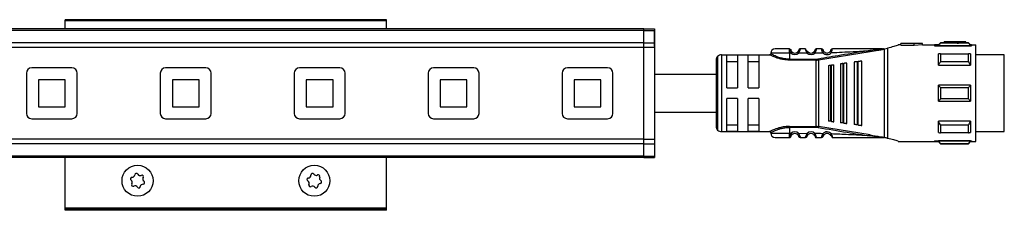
# Model space of a CAD drawing. Header units: millimetres. Extents: x -741 to 2398, y 394 to 730.
# Tile 7 of 10: x 240 to 424, y 695 to 730. Entities that reach past the tile are written whole.
import ezdxf

# ---------------------------------------------------------------- set-up
doc = ezdxf.new("R2010")
doc.units = ezdxf.units.MM

# ---------------------------------------------------------------- blocks, each defined once
blk = doc.blocks.new('Drawing View1')
at = {"color": 7, "linetype": 'Continuous', "lineweight": 25}
for p, q in [((-50, 17.2), (-110, 17.2)), ((-110, 17), (-110, 17.2)), ((-110, 17), (-110, 17.2)), ((-50, 17.2), (-110, 17.2)), ((-50, 17), (-110, 17)), ((-110, 15.5), (-110, 17)), ((-50, 17), (-110, 17)), ((-110, 15.5), (-110, 17)), ((-50, 17), (-50, 17.2)), ((-50, 17), (-50, 17.2)), ((-50, 15.5), (-50, 17)), ((-50, 15.5), (-50, 17)), ((-2, 15.5), (-298, 15.5)), ((-2, 15.21), (-298, 15.21)), ((-2, 15.5), (0, 15.5)), ((-2, 15.21), (-2, 15.5)), ((-2, 15.21), (0, 15.21)), ((-2, 12.9), (-2, 15.21)), ((0, 15.5), (0, 15.21)), ((0.01, 15.26), (0, 15.26)), ((0, 15.21), (0, 12.9)), ((0.01, 12.26), (0.01, 15.26)), ((-2, 12.9), (-298, 12.9)), ((-2, 12.9), (0, 12.9)), ((-2, 12.05), (-2, 12.9)), ((0, 12.9), (0, 12.06)), ((53.4, 12.9), (53, 12.5)), ((54.1, 12.9), (53.4, 12.9)), ((58.1, 13.1), (54.1, 13.1)), ((54.1, 13.1), (54.1, 13.09)), ((56.5, 13.09), (54.1, 13.09)), ((54.1, 12.89), (54.1, 13.09)), ((54.1, 12.89), (56.5, 12.89)), ((56.5, 13.09), (56.5, 13.05)), ((56.5, 12.85), (56.5, 13.05)), ((58.1, 12.9), (58.1, 13.1)), ((58.6, 12.9), (58.1, 12.9)), ((59, 12.5), (58.6, 12.9)), ((58.6, 12.84), (58.6, 12.9)), ((-2, 12.05), (-298, 12.05)), ((-2, 12.06), (0, 12.06)), ((-2, -5.06), (-2, 12.05)), ((0, 12.26), (0.01, 12.26)), ((0, 12.06), (0, -5.06)), ((25.2, 11.72), (25.19, 11.75)), ((26.89, 10.96), (26.69, 11.18)), ((28.19, 11.75), (27.21, 11.75)), ((28.68, 11.18), (28.69, 11.2)), ((28.68, 11.18), (28.69, 11.2)), ((29.93, 11), (29.72, 11.21)), ((30.6, 9.71), (40.26, 11.27)), ((31.2, 11.74), (31.19, 11.75)), ((31.48, 11.54), (31.49, 11.51)), ((31.65, 11.24), (31.63, 11.23)), ((42.49, 11.75), (42.64, 11.75)), ((42.95, -4.75), (42.95, 11.75)), ((43, 11.76), (43.52, 11.9)), ((43.52, 11.9), (43.52, -4.9)), ((45.77, 12.5), (45.5, 12.5)), ((45.5, 12.5), (45.5, 12.43)), ((46, 12.5), (45.77, 12.5)), ((50, 12.8), (46, 12.8)), ((46, 12.8), (46, 12.77)), ((48.5, 12.77), (46, 12.77)), ((46, 12.47), (46, 12.77)), ((46, 12.47), (48.5, 12.47)), ((50, 12.8), (48.5, 12.69)), ((48.5, 12.77), (48.5, 12.69)), ((48.5, 12.38), (48.5, 12.69)), ((50, 12.5), (48.5, 12.38)), ((50, 12.5), (50, 12.8)), ((50, 12.5), (52.29, 12.5)), ((52.29, 12.5), (52.29, 12.35)), ((52.29, 12.35), (59.2, 12.35)), ((53, 12.5), (52.3, 12.5)), ((53, 12.37), (53, 12.5)), ((53, 12.37), (59, 12.37)), ((58.6, 12.84), (53.4, 12.84)), ((59.2, 12.5), (59, 12.5)), ((59, 12.5), (59, 12.37)), ((59.2, 12.5), (59.2, 12.35)), ((59.2, 12.5), (60, 12.5)), ((60, -5.5), (60, 12.5)), ((11.5, 9.65), (11.5, -2.65)), ((11.79, 10.36), (11.79, -3.36)), ((12.5, 10.65), (12.5, -3.65)), ((12.5, 10.65), (21.5, 10.65)), ((15.5, 10.58), (13.5, 10.58)), ((13.5, 4.5), (13.5, 10.58)), ((13.5, 9.42), (15.5, 9.42)), ((15.5, 10.58), (15.5, 4.5)), ((17.5, 4.5), (17.5, 10.58)), ((19.5, 10.58), (17.5, 10.58)), ((17.5, 9.42), (19.5, 9.42)), ((19.5, 10.58), (19.5, 4.5)), ((21.7, 10.95), (21.7, 10.85)), ((25.2, 10.95), (25.2, 9.85)), ((25.52, 10.95), (25.2, 10.95)), ((28.49, 10.97), (26.89, 10.96)), ((30.17, 9.85), (30.17, 9.68)), ((30.17, -2.68), (30.17, 9.68)), ((30.57, 9.88), (30.6, 9.71)), ((30.6, 9.71), (30.6, -2.71)), ((37.3, 9.32), (37.3, -2.31)), ((37.81, 9.38), (37.81, -2.38)), ((38.1, 9.42), (38.01, 9.41)), ((38.01, -2.41), (38.01, 9.41)), ((38.7, -2.5), (38.7, 9.5)), ((53.4, 10.85), (58.6, 10.85)), ((58.6, 9.38), (53.4, 9.38)), ((59, 10.84), (59, 8.71)), ((65.3, 10.63), (60, 10.63)), ((65.3, -3.62), (65.3, 10.63)), ((-108.75, 8.25), (-116.25, 8.25)), ((-83.75, 8.25), (-91.25, 8.25)), ((-58.75, 8.25), (-66.25, 8.25)), ((-33.75, 8.25), (-41.25, 8.25)), ((-8.75, 8.25), (-16.25, 8.25)), ((32.5, 8.68), (32.5, -1.68)), ((32.84, 8.73), (33.04, 8.75)), ((32.84, 8.73), (32.84, -1.73)), ((33.5, -1.81), (33.5, 8.81)), ((34.7, 8.97), (34.7, -1.97)), ((35.13, 9.03), (35.33, 9.05)), ((35.13, 9.03), (35.13, -2.03)), ((35.9, -2.13), (35.9, 9.13)), ((53, 8.71), (59, 8.71)), ((-117.25, 7.25), (-117.25, -0.25)), ((-110, 6), (-115, 6)), ((-115, 6), (-115, 1)), ((-110, 1), (-110, 6)), ((-107.75, -0.25), (-107.75, 7.25)), ((-92.25, 7.25), (-92.25, -0.25)), ((-85, 6), (-90, 6)), ((-90, 6), (-90, 1)), ((-85, 1), (-85, 6)), ((-82.75, -0.25), (-82.75, 7.25)), ((-67.25, 7.25), (-67.25, -0.25)), ((-60, 6), (-65, 6)), ((-65, 6), (-65, 1)), ((-60, 1), (-60, 6)), ((-57.75, -0.25), (-57.75, 7.25)), ((-42.25, 7.25), (-42.25, -0.25)), ((-40, 6), (-40, 1)), ((-35, 6), (-40, 6)), ((-35, 1), (-35, 6)), ((-32.75, -0.25), (-32.75, 7.25)), ((-17.25, 7.25), (-17.25, -0.25)), ((-15, 6), (-15, 1)), ((-10, 6), (-15, 6)), ((-10, 1), (-10, 6)), ((-7.75, -0.25), (-7.75, 7.25)), ((13.5, 4.5), (15.5, 4.5)), ((17.5, 4.5), (19.5, 4.5)), ((53, 2), (53, 5)), ((59, 5), (53, 5)), ((53.4, 4.56), (58.6, 4.56)), ((15.5, 2.5), (13.5, 2.5)), ((13.5, -3.58), (13.5, 2.5)), ((15.5, 2.5), (15.5, -3.58)), ((19.5, 2.5), (17.5, 2.5)), ((17.5, -3.58), (17.5, 2.5)), ((19.5, 2.5), (19.5, -3.58)), ((53, 2), (59, 2)), ((58.6, 2.44), (53.4, 2.44)), ((-115, 1), (-110, 1)), ((-90, 1), (-85, 1)), ((-65, 1), (-60, 1)), ((-40, 1), (-35, 1)), ((-15, 1), (-10, 1)), ((-116.25, -1.25), (-108.75, -1.25)), ((-91.25, -1.25), (-83.75, -1.25)), ((-66.25, -1.25), (-58.75, -1.25)), ((-41.25, -1.25), (-33.75, -1.25)), ((-16.25, -1.25), (-8.75, -1.25)), ((33.04, -1.75), (32.84, -1.73)), ((59, -1.71), (53, -1.71)), ((59, -1.71), (59, -3.84)), ((12.5, -3.65), (21.5, -3.65)), ((15.5, -2.42), (13.5, -2.42)), ((13.5, -3.58), (15.5, -3.58)), ((19.5, -2.42), (17.5, -2.42)), ((17.5, -3.58), (19.5, -3.58)), ((25.2, -2.68), (30.17, -2.68)), ((25.2, -2.85), (25.2, -3.95)), ((30.17, -2.85), (25.2, -2.85)), ((30.17, -2.85), (30.17, -2.68)), ((30.57, -2.88), (30.6, -2.71)), ((40.26, -4.27), (30.6, -2.71)), ((35.33, -2.05), (35.13, -2.03)), ((38.01, -2.41), (37.81, -2.38)), ((38.01, -2.41), (38.1, -2.42)), ((53.4, -2.38), (58.6, -2.38)), ((60, -3.62), (65.3, -3.62)), ((-2, -5.06), (-298, -5.06)), ((-2, -5.06), (0, -5.06)), ((-2, -5.9), (-2, -5.06)), ((0, -5.06), (0, -5.9)), ((21.7, -3.85), (21.7, -3.95)), ((25.19, -4.75), (25.2, -4.72)), ((25.2, -4.73), (25.19, -4.75)), ((25.2, -3.95), (25.52, -3.95)), ((25.2, -4.72), (25.2, -4.73)), ((25.52, -3.95), (25.71, -4.18)), ((26.89, -3.96), (28.49, -3.97)), ((27.21, -4.75), (28.19, -4.75)), ((28.49, -3.97), (28.69, -4.2)), ((29.74, -4.2), (29.72, -4.21)), ((29.74, -4.2), (29.72, -4.21)), ((31.43, -4.04), (31.65, -4.24)), ((32.8, -4.26), (32.78, -4.28)), ((32.8, -4.26), (32.78, -4.28)), ((42.72, -4.75), (42.49, -4.75)), ((42.72, -4.75), (42.95, -4.75)), ((45.5, -5.43), (45.5, -5.5)), ((45.5, -5.5), (45.77, -5.5)), ((45.77, -5.5), (52.29, -5.5)), ((52.29, -5.35), (59.2, -5.35)), ((52.29, -5.35), (52.29, -5.5)), ((52.29, -5.5), (53, -5.5)), ((59, -5.37), (53, -5.37)), ((53, -5.5), (53.4, -5.9)), ((58.6, -3.85), (53.4, -3.85)), ((58.6, -5.9), (59, -5.5)), ((59, -5.37), (59, -5.5)), ((59, -5.5), (59.2, -5.5)), ((59.2, -5.35), (59.2, -5.5)), ((59.2, -5.5), (60, -5.5)), ((-2, -5.9), (-298, -5.9)), ((-2, -5.9), (0, -5.9)), ((-2, -8.21), (-2, -5.9)), ((0, -5.9), (0, -8.21)), ((53.4, -5.84), (58.6, -5.84)), ((53.4, -5.84), (53.4, -5.9)), ((53.4, -5.9), (58.6, -5.9)), ((-2, -8.21), (-298, -8.21)), ((-2, -8.5), (-298, -8.5)), ((-110, -17.9), (-110, -8.5)), ((-110, -17.9), (-110, -8.5)), ((-50, -17.9), (-50, -8.5)), ((-50, -17.9), (-50, -8.5)), ((-2, -8.21), (0, -8.21)), ((-2, -8.5), (-2, -8.21)), ((-2, -8.5), (0, -8.5)), ((0, -8.21), (0, -8.5)), ((-50, -17.9), (-110, -17.9)), ((-110, -18.1), (-110, -17.9)), ((-50, -17.9), (-110, -17.9)), ((-110, -18.1), (-110, -17.9)), ((-50, -18.1), (-110, -18.1)), ((-50, -18.1), (-110, -18.1)), ((-110, -18.3), (-110, -18.1)), ((-110, -18.3), (-110, -18.1)), ((-50, -18.3), (-110, -18.3)), ((-50, -18.3), (-110, -18.3)), ((-50, -18.1), (-50, -17.9)), ((-50, -18.1), (-50, -17.9)), ((-50, -18.3), (-50, -18.1)), ((-50, -18.3), (-50, -18.1))]:
    blk.add_line(p, q, dxfattribs=at)
at = {"color": 7, "linetype": 'Continuous', "lineweight": 25, "flags": 128}
for points in [[(25.2, 10.95), (24.36, 10.95), (23.57, 10.95), (22.88, 10.95), (22.32, 10.95), (21.93, 10.95), (21.73, 10.95), (21.7, 10.95)], [(25.2, 9.85), (27.98, 9.85), (30.17, 9.85)], [(30.17, 9.68), (27.39, 9.68), (25.2, 9.68)], [(37.81, 9.38), (37.93, 9.4), (38.01, 9.41)], [(53, 8.71), (53, 9.02), (53, 9.31), (53, 9.59), (53, 9.86), (53, 10.12), (53, 10.37), (53, 10.61), (53, 10.84)], [(53.4, 10.85), (53.4, 10.69), (53.4, 10.52), (53.4, 10.34), (53.4, 10.16), (53.4, 9.97), (53.4, 9.78), (53.4, 9.58), (53.4, 9.38)], [(58.6, 9.38), (58.6, 9.58), (58.6, 9.78), (58.6, 9.97), (58.6, 10.16), (58.6, 10.34), (58.6, 10.52), (58.6, 10.69), (58.6, 10.85)], [(33.04, -1.75), (33.04, -0.72), (33.04, 0.41), (33.04, 1.62), (33.04, 2.87), (33.04, 4.13), (33.04, 5.38), (33.04, 6.59), (33.04, 7.72), (33.04, 8.75)], [(35.33, -2.05), (35.33, -0.97), (35.33, 0.23), (35.33, 1.5), (35.33, 2.83), (35.33, 4.17), (35.33, 5.5), (35.33, 6.77), (35.33, 7.97), (35.33, 9.05)], [(53.4, 4.56), (53.4, 4.29), (53.4, 4.03), (53.4, 3.76), (53.4, 3.5), (53.4, 3.24), (53.4, 2.97), (53.4, 2.71), (53.4, 2.44)], [(58.6, 2.44), (58.6, 2.71), (58.6, 2.97), (58.6, 3.24), (58.6, 3.5), (58.6, 3.76), (58.6, 4.03), (58.6, 4.29), (58.6, 4.56)], [(59, 5), (59, 4.63), (59, 4.25), (59, 3.88), (59, 3.5), (59, 3.12), (59, 2.75), (59, 2.37), (59, 2)], [(53, -3.84), (53, -3.61), (53, -3.37), (53, -3.12), (53, -2.86), (53, -2.59), (53, -2.31), (53, -2.02), (53, -1.71)], [(53.4, -2.38), (53.4, -2.58), (53.4, -2.78), (53.4, -2.97), (53.4, -3.16), (53.4, -3.34), (53.4, -3.52), (53.4, -3.69), (53.4, -3.85)], [(58.6, -3.85), (58.6, -3.69), (58.6, -3.52), (58.6, -3.34), (58.6, -3.16), (58.6, -2.97), (58.6, -2.78), (58.6, -2.58), (58.6, -2.38)], [(21.7, -3.95), (21.73, -3.95), (21.93, -3.95), (22.32, -3.95), (22.88, -3.95), (23.57, -3.95), (24.36, -3.95), (25.2, -3.95)], [(53, -5.5), (53, -5.49), (53, -5.47), (53, -5.43), (53, -5.37)], [(58.6, -5.9), (58.6, -5.9), (58.6, -5.89), (58.6, -5.87), (58.6, -5.84)]]:
    blk.add_lwpolyline(points, dxfattribs=at)
at = {"color": 7, "linetype": 'Continuous', "lineweight": 25}
for centre in [(-96.5, -12.8), (-96.5, -12.8), (-63.5, -12.8), (-63.5, -12.8)]:
    blk.add_circle(centre, 2.9, dxfattribs=at)
for centre, radius, start, end in [((196.5, 12.89), 143.1, 179.9966, 180.0205), ((22.5, 10.95), 0.8, 89.9996, 179.9996), ((26.2, 11.75), 0.75, 229.5943, 310.9271), ((29.2, 11.75), 0.75, 227.6552, 314.363), ((30.21, 11.45), 0.3, 90, 163.3983), ((32.2, 11.75), 1.05, 222.8628, 320.6918), ((32.2, 11.75), 0.75, 222.8664, 320.7053), ((12.5, 9.65), 1, 135, 180), ((12.5, 9.65), 1, 90, 135), ((26.2, 11.75), 1.05, 229.6056, 310.9276), ((29.2, 11.75), 1.05, 227.6547, 314.3613), ((30.17, 12.28), 2.43, 270.0069, 279.4584), ((-116.25, 7.25), 1, 90, 180), ((-108.75, 7.25), 1, 0, 90), ((-91.25, 7.25), 1, 90, 180), ((-83.75, 7.25), 1, 0, 90), ((-66.25, 7.25), 1, 90, 180), ((-58.75, 7.25), 1, 0, 90), ((-41.25, 7.25), 1, 90, 180), ((-33.75, 7.25), 1, 0, 90), ((-16.25, 7.25), 1, 90, 180), ((-8.75, 7.25), 1, 0, 90), ((-116.25, -0.25), 1, 180, 270), ((-108.75, -0.25), 1, 270, 0), ((-91.25, -0.25), 1, 180, 270), ((-83.75, -0.25), 1, 270, 0), ((-66.25, -0.25), 1, 180, 270), ((-58.75, -0.25), 1, 270, 0), ((-41.25, -0.25), 1, 180, 270), ((-33.75, -0.25), 1, 270, 0), ((-16.25, -0.25), 1, 180, 270), ((-8.75, -0.25), 1, 270, 0), ((12.5, -2.65), 1, 180, 225), ((12.5, -2.65), 1, 225, 270), ((30.17, -5.28), 2.43, 80.5507, 89.9914), ((22.5, -3.95), 0.8, 180.0004, 270.0004), ((26.2, -4.75), 1.05, 49.0728, 130.4057), ((26.2, -4.75), 0.75, 49.073, 130.406), ((28.19, -4.45), 0.3, 269.997, 343.3983), ((29.2, -4.75), 1.05, 45.6394, 132.3452), ((29.2, -4.75), 0.75, 45.6377, 132.3451), ((31.19, -4.45), 0.3, 270, 343.3985), ((32.2, -4.75), 1.05, 39.3085, 137.1337), ((32.2, -4.75), 0.75, 39.2951, 137.1337), ((-97.55, -12.46), 0.295, 87.1641, 236.5385), ((-97.55, -12.46), 0.295, 87.1641, 236.5385), ((-97.98, -13.11), 0.49, 327.1641, 56.5385), ((-97.98, -13.11), 0.49, 327.1641, 56.5385), ((-97.51, -11.67), 0.49, 267.1641, 356.5385), ((-97.51, -11.67), 0.49, 267.1641, 356.5385), ((-96.73, -11.72), 0.295, 27.1641, 176.5385), ((-96.73, -11.72), 0.295, 27.1641, 176.5385), ((-96.03, -11.36), 0.49, 207.1641, 296.5385), ((-96.03, -11.36), 0.49, 207.1641, 296.5385), ((-95.68, -12.06), 0.295, 327.1641, 116.5385), ((-95.68, -12.06), 0.295, 327.1641, 116.5385), ((-95.02, -12.49), 0.49, 147.1641, 236.5385), ((-95.02, -12.49), 0.49, 147.1641, 236.5385), ((-64.58, -12.58), 0.295, 93.9474, 243.3218), ((-64.58, -12.58), 0.295, 93.9474, 243.3218), ((-64.94, -13.28), 0.49, 333.9474, 63.3218), ((-64.94, -13.28), 0.49, 333.9474, 63.3218), ((-64.64, -11.8), 0.49, 273.9474, 3.3218), ((-64.64, -11.8), 0.49, 273.9474, 3.3218), ((-63.85, -11.75), 0.295, 33.9474, 183.3218), ((-63.85, -11.75), 0.295, 33.9474, 183.3218), ((-63.2, -11.31), 0.49, 213.9474, 303.3218), ((-63.2, -11.31), 0.49, 213.9474, 303.3218), ((-62.77, -11.97), 0.295, 333.9474, 123.3218), ((-62.77, -11.97), 0.295, 333.9474, 123.3218), ((-62.06, -12.32), 0.49, 153.9474, 243.3218), ((-62.06, -12.32), 0.49, 153.9474, 243.3218), ((-62.42, -13.02), 0.295, 273.9474, 63.3218), ((-62.42, -13.02), 0.295, 273.9474, 63.3218), ((-97.32, -13.54), 0.295, 147.1641, 296.5385), ((-97.32, -13.54), 0.295, 147.1641, 296.5385), ((-96.97, -14.24), 0.49, 27.1641, 116.5385), ((-96.97, -14.24), 0.49, 27.1641, 116.5385), ((-96.27, -13.88), 0.295, 207.1641, 356.5385), ((-96.27, -13.88), 0.295, 207.1641, 356.5385), ((-95.49, -13.93), 0.49, 87.1641, 176.5385), ((-95.49, -13.93), 0.49, 87.1641, 176.5385), ((-95.45, -13.14), 0.295, 267.1641, 56.5385), ((-95.45, -13.14), 0.295, 267.1641, 56.5385), ((-64.23, -13.63), 0.295, 153.9474, 303.3218), ((-64.23, -13.63), 0.295, 153.9474, 303.3218), ((-63.8, -14.29), 0.49, 33.9474, 123.3218), ((-63.8, -14.29), 0.49, 33.9474, 123.3218), ((-63.15, -13.85), 0.295, 213.9474, 3.3218), ((-63.15, -13.85), 0.295, 213.9474, 3.3218), ((-62.36, -13.8), 0.49, 93.9474, 183.3218), ((-62.36, -13.8), 0.49, 93.9474, 183.3218)]:
    blk.add_arc(centre, radius, start, end, dxfattribs=at)
for points, knots in [([(56.5, 13.05), (56.8, 13.06), (57.33, 13.09), (57.87, 13.1), (58.1, 13.1)], [0, 0, 0, 0, 0.5599883, 1, 1, 1, 1]), ([(56.5, 12.85), (56.8, 12.86), (57.33, 12.89), (57.87, 12.9), (58.1, 12.9)], [0, 0, 0, 0, 0.559988, 1, 1, 1, 1]), ([(25.19, 11.75), (24.84, 11.75), (24.13, 11.75), (23.24, 11.75), (22.62, 11.75), (22.54, 11.75), (22.5, 11.75)], [0, 0, 0, 0, 0.249999, 0.499999, 0.749999, 1, 1, 1, 1]), ([(25.2, 11.72), (25.21, 11.69), (25.22, 11.62), (25.27, 11.43), (25.36, 11.19), (25.47, 11.03), (25.52, 10.95)], [0, 0, 0, 0, 0.239962, 0.482804, 0.735265, 1, 1, 1, 1]), ([(25.71, 11.18), (25.7, 11.2), (25.66, 11.23), (25.61, 11.28), (25.57, 11.34), (25.53, 11.4), (25.51, 11.46), (25.49, 11.52), (25.48, 11.53), (25.48, 11.54)], [0, 0, 0, 0, 0.1000041, 0.2038332, 0.3189936, 0.4355589, 0.5739816, 0.710878, 1, 1, 1, 1]), ([(25.52, 10.95), (25.55, 10.98), (25.6, 11.04), (25.66, 11.12), (25.71, 11.17), (25.71, 11.18), (25.71, 11.18)], [0, 0, 0, 0, 0.25, 0.5, 0.75, 1, 1, 1, 1]), ([(26.92, 11.54), (26.92, 11.53), (26.92, 11.53), (26.91, 11.5), (26.88, 11.43), (26.84, 11.35), (26.8, 11.29), (26.75, 11.24), (26.71, 11.2), (26.69, 11.18)], [0, 0, 0, 0, 0.099379, 0.282431, 0.560494, 0.673864, 0.781998, 0.88923, 1, 1, 1, 1]), ([(27.21, 11.75), (27.21, 11.74), (27.2, 11.74), (27.19, 11.67), (27.16, 11.58), (27.12, 11.43), (27.04, 11.21), (26.94, 11.04), (26.89, 10.96)], [0, 0, 0, 0, 0.145861, 0.284683, 0.416939, 0.543177, 0.7791, 1, 1, 1, 1]), ([(28.23, 11.6), (28.22, 11.63), (28.2, 11.69), (28.19, 11.74), (28.19, 11.75), (28.19, 11.75)], [0, 0, 0, 0, 0.329017, 0.659619, 1, 1, 1, 1]), ([(28.19, 11.75), (28.19, 11.75), (28.19, 11.74), (28.21, 11.69), (28.22, 11.63), (28.23, 11.61)], [0, 0, 0, 0, 0.3744082, 0.7340962, 1, 1, 1, 1]), ([(28.68, 11.18), (28.66, 11.19), (28.6, 11.23), (28.52, 11.29), (28.43, 11.38), (28.35, 11.46), (28.28, 11.55), (28.24, 11.59), (28.23, 11.61)], [0, 0, 0, 0, 0.143955, 0.299542, 0.469708, 0.654844, 0.852842, 1, 1, 1, 1]), ([(28.68, 11.18), (28.66, 11.19), (28.6, 11.23), (28.52, 11.29), (28.43, 11.38), (28.35, 11.46), (28.28, 11.55), (28.24, 11.59), (28.23, 11.6)], [0, 0, 0, 0, 0.14495, 0.301611, 0.472927, 0.659275, 0.858529, 1, 1, 1, 1]), ([(28.49, 10.97), (28.44, 11.07), (28.36, 11.21), (28.29, 11.39), (28.25, 11.52), (28.23, 11.57), (28.23, 11.6)], [0, 0, 0, 0, 0.404947, 0.608895, 0.815679, 1, 1, 1, 1]), ([(28.49, 10.97), (28.52, 11), (28.57, 11.06), (28.64, 11.13), (28.67, 11.17), (28.68, 11.18), (28.68, 11.18)], [0, 0, 0, 0, 0.330455, 0.660911, 0.991366, 1, 1, 1, 1]), ([(29.92, 11.54), (29.92, 11.53), (29.92, 11.52), (29.9, 11.48), (29.88, 11.44), (29.86, 11.39), (29.82, 11.33), (29.78, 11.27), (29.74, 11.23), (29.72, 11.21)], [0, 0, 0, 0, 0.272106, 0.413768, 0.538864, 0.650801, 0.761419, 0.87618, 1, 1, 1, 1]), ([(30.17, 11.61), (30.16, 11.59), (30.12, 11.55), (30.06, 11.47), (29.98, 11.39), (29.89, 11.31), (29.81, 11.25), (29.76, 11.21), (29.74, 11.2)], [0, 0, 0, 0, 0.137569, 0.33804, 0.525277, 0.697305, 0.854406, 1, 1, 1, 1]), ([(30.17, 11.6), (30.17, 11.58), (30.15, 11.52), (30.12, 11.4), (30.06, 11.23), (29.98, 11.09), (29.93, 11)], [0, 0, 0, 0, 0.177326, 0.387302, 0.595413, 1, 1, 1, 1]), ([(29.93, 11), (30.21, 11.01), (30.71, 11.02), (31.21, 11.03), (31.43, 11.04)], [0, 0, 0, 0, 0.560006, 1, 1, 1, 1]), ([(30.21, 11.75), (30.2, 11.75), (30.2, 11.74), (30.19, 11.69), (30.18, 11.63), (30.17, 11.6)], [0, 0, 0, 0, 0.347639, 0.685096, 1, 1, 1, 1]), ([(31.19, 11.75), (31.01, 11.75), (30.68, 11.75), (30.35, 11.75), (30.21, 11.75)], [0, 0, 0, 0, 0.559996, 1, 1, 1, 1]), ([(40.23, 11.45), (38.43, 11.16), (35.2, 10.65), (31.98, 10.12), (30.57, 9.88)], [0, 0, 0, 0, 0.560137, 1, 1, 1, 1]), ([(31.42, 11.64), (31.4, 11.66), (31.36, 11.71), (31.28, 11.74), (31.22, 11.74), (31.2, 11.74)], [0, 0, 0, 0, 0.295042, 0.661943, 1, 1, 1, 1]), ([(31.43, 11.04), (31.39, 11.12), (31.32, 11.25), (31.27, 11.42), (31.23, 11.57), (31.21, 11.68), (31.2, 11.73), (31.2, 11.74), (31.2, 11.74)], [0, 0, 0, 0, 0.271285, 0.411693, 0.552942, 0.816221, 0.956272, 1, 1, 1, 1]), ([(31.42, 11.64), (31.43, 11.64), (31.46, 11.61), (31.47, 11.57), (31.48, 11.54)], [0, 0, 0, 0, 0.245151, 1, 1, 1, 1]), ([(31.63, 11.23), (31.63, 11.22), (31.63, 11.22), (31.59, 11.18), (31.52, 11.12), (31.46, 11.06), (31.43, 11.04)], [0, 0, 0, 0, 0.019355, 0.346236, 0.673118, 1, 1, 1, 1]), ([(31.64, 11.22), (31.61, 11.26), (31.56, 11.33), (31.52, 11.42), (31.5, 11.49), (31.49, 11.5), (31.49, 11.51)], [0, 0, 0, 0, 0.25291, 0.503298, 0.753025, 1, 1, 1, 1]), ([(32.92, 11.54), (32.92, 11.53), (32.91, 11.52), (32.89, 11.45), (32.84, 11.36), (32.8, 11.3), (32.78, 11.28)], [0, 0, 0, 0, 0.306116, 0.590246, 0.796606, 1, 1, 1, 1]), ([(33.01, 11.08), (32.98, 11.11), (32.92, 11.16), (32.84, 11.22), (32.79, 11.27), (32.78, 11.27), (32.78, 11.28)], [0, 0, 0, 0, 0.25, 0.5, 0.75, 1, 1, 1, 1]), ([(32.91, 11.51), (32.91, 11.51), (32.91, 11.5), (32.89, 11.44), (32.85, 11.36), (32.81, 11.29), (32.79, 11.26)], [0, 0, 0, 0, 0.2428782, 0.4915585, 0.7436166, 1, 1, 1, 1]), ([(32.92, 11.54), (32.93, 11.57), (32.94, 11.61), (32.97, 11.64), (32.98, 11.64)], [0, 0, 0, 0, 0.748059, 1, 1, 1, 1]), ([(33.2, 11.74), (33.18, 11.74), (33.12, 11.74), (33.04, 11.71), (33, 11.66), (32.98, 11.65)], [0, 0, 0, 0, 0.330955, 0.701607, 1, 1, 1, 1]), ([(33.01, 11.08), (33.05, 11.17), (33.1, 11.3), (33.14, 11.45), (33.17, 11.57), (33.19, 11.67), (33.2, 11.74), (33.2, 11.75), (33.21, 11.75)], [0, 0, 0, 0, 0.254808, 0.382547, 0.508766, 0.691911, 0.830633, 1, 1, 1, 1]), ([(33.01, 11.08), (34.36, 11.14), (36.77, 11.23), (39.18, 11.38), (40.23, 11.45)], [0, 0, 0, 0, 0.560034, 1, 1, 1, 1]), ([(42.49, 11.75), (40.76, 11.75), (37.67, 11.75), (34.57, 11.75), (33.21, 11.75)], [0, 0, 0, 0, 0.559906, 1, 1, 1, 1]), ([(42.66, 11.73), (42.26, 11.69), (41.45, 11.6), (40.64, 11.5), (40.23, 11.45)], [0, 0, 0, 0, 0.49694, 1, 1, 1, 1]), ([(40.23, 11.45), (40.23, 11.45), (40.24, 11.44), (40.24, 11.41), (40.24, 11.37), (40.25, 11.33), (40.26, 11.3), (40.26, 11.28), (40.26, 11.27)], [0, 0, 0, 0, 0.049755, 0.133456, 0.408467, 0.532389, 0.771005, 1, 1, 1, 1]), ([(40.26, 11.27), (40.75, 11.35), (41.48, 11.47), (42.24, 11.61), (42.56, 11.68), (42.66, 11.7), (42.71, 11.73), (42.72, 11.74), (42.72, 11.74), (42.72, 11.75), (42.72, 11.75), (42.72, 11.75)], [0, 0, 0, 0, 0.580636, 0.865806, 0.906199, 0.969441, 0.981675, 0.986662, 0.991168, 0.995499, 1, 1, 1, 1]), ([(42.7, 11.74), (42.7, 11.74), (42.7, 11.74), (42.69, 11.74), (42.67, 11.75), (42.65, 11.75), (42.64, 11.75)], [0, 0, 0, 0, 0.068493, 0.149045, 0.357724, 1, 1, 1, 1]), ([(42.72, 11.75), (42.71, 11.75), (42.7, 11.75), (42.67, 11.75), (42.65, 11.75), (42.64, 11.75), (42.64, 11.75), (42.64, 11.75), (42.64, 11.75), (42.64, 11.75), (42.64, 11.75)], [0, 0, 0, 0, 0.219058, 0.584738, 0.867155, 0.887733, 0.906757, 0.926, 0.947181, 1, 1, 1, 1]), ([(42.66, 11.73), (42.67, 11.73), (42.68, 11.73), (42.69, 11.74), (42.7, 11.74), (42.7, 11.74), (42.7, 11.74), (42.7, 11.74), (42.7, 11.74), (42.7, 11.74)], [0, 0, 0, 0, 0.571754, 0.690168, 0.803366, 0.861897, 0.911571, 0.955977, 1, 1, 1, 1]), ([(42.72, 11.75), (42.76, 11.75), (42.83, 11.75), (42.9, 11.75), (42.93, 11.75)], [0, 0, 0, 0, 0.5595519, 1, 1, 1, 1]), ([(42.95, 11.75), (42.95, 11.75), (42.94, 11.75), (42.93, 11.75), (42.93, 11.75)], [0, 0, 0, 0, 0.555721, 1, 1, 1, 1]), ([(42.95, 11.75), (42.96, 11.75), (42.98, 11.75), (42.99, 11.76), (43, 11.76)], [0, 0, 0, 0, 0.500602, 1, 1, 1, 1]), ([(45.5, 12.43), (45.24, 12.36), (44.72, 12.21), (43.92, 12), (43.52, 11.9)], [0, 0, 0, 0, 0.496428, 1, 1, 1, 1]), ([(53, 12.37), (53.07, 12.46), (53.2, 12.62), (53.34, 12.77), (53.4, 12.84)], [0, 0, 0, 0, 0.553792, 1, 1, 1, 1]), ([(58.6, 12.84), (58.68, 12.75), (58.81, 12.6), (58.94, 12.44), (59, 12.37)], [0, 0, 0, 0, 0.566189, 1, 1, 1, 1]), ([(21.7, 10.85), (21.7, 10.83), (21.69, 10.79), (21.67, 10.74), (21.64, 10.71), (21.61, 10.68), (21.56, 10.65), (21.52, 10.65), (21.49, 10.65)], [0, 0, 0, 0, 0.2398839, 0.3692993, 0.5014228, 0.6333365, 0.7621498, 1, 1, 1, 1]), ([(24.22, 9.76), (24.13, 9.77), (23.78, 9.82), (23.23, 9.96), (22.61, 10.16), (22.11, 10.37), (21.76, 10.53), (21.53, 10.63), (21.51, 10.64), (21.5, 10.65)], [0, 0, 0, 0, 0.061712, 0.224517, 0.390466, 0.551912, 0.714132, 0.865423, 1, 1, 1, 1]), ([(25.2, 9.85), (24.98, 9.86), (24.51, 9.88), (23.77, 10.01), (23.17, 10.2), (22.5, 10.45), (22.02, 10.68), (21.74, 10.83), (21.71, 10.84), (21.7, 10.85)], [0, 0, 0, 0, 0.1196517, 0.2490582, 0.4203478, 0.4991285, 0.7489428, 0.878056, 1, 1, 1, 1]), ([(25.2, 9.68), (25, 9.68), (24.67, 9.68), (24.35, 9.74), (24.22, 9.76)], [0, 0, 0, 0, 0.586821, 1, 1, 1, 1]), ([(30.17, 9.68), (30.21, 9.68), (30.28, 9.68), (30.35, 9.68), (30.38, 9.69)], [0, 0, 0, 0, 0.5597262, 1, 1, 1, 1]), ([(30.6, 9.71), (30.56, 9.71), (30.49, 9.7), (30.41, 9.69), (30.38, 9.69)], [0, 0, 0, 0, 0.559933, 1, 1, 1, 1]), ([(37.81, 9.38), (37.78, 9.38), (37.72, 9.37), (37.6, 9.35), (37.45, 9.34), (37.32, 9.32), (37.31, 9.32), (37.3, 9.32)], [0, 0, 0, 0, 0.095969, 0.193666, 0.400239, 0.664134, 1, 1, 1, 1]), ([(38.7, 9.5), (38.69, 9.5), (38.67, 9.5), (38.52, 9.48), (38.35, 9.45), (38.21, 9.43), (38.13, 9.43), (38.1, 9.42)], [0, 0, 0, 0, 0.3259376, 0.6034709, 0.8153265, 0.9105208, 1, 1, 1, 1]), ([(53.4, 10.85), (53.32, 10.85), (53.19, 10.84), (53.06, 10.84), (53, 10.84)], [0, 0, 0, 0, 0.5661892, 1, 1, 1, 1]), ([(53, 8.71), (53.07, 8.84), (53.2, 9.06), (53.34, 9.28), (53.4, 9.38)], [0, 0, 0, 0, 0.553742, 1, 1, 1, 1]), ([(59, 10.84), (58.93, 10.84), (58.8, 10.84), (58.66, 10.85), (58.6, 10.85)], [0, 0, 0, 0, 0.553792, 1, 1, 1, 1]), ([(58.6, 9.38), (58.68, 9.25), (58.81, 9.03), (58.94, 8.81), (59, 8.71)], [0, 0, 0, 0, 0.566235, 1, 1, 1, 1]), ([(32.5, 8.68), (32.51, 8.68), (32.52, 8.68), (32.6, 8.69), (32.7, 8.71), (32.78, 8.72), (32.82, 8.72), (32.84, 8.73)], [0, 0, 0, 0, 0.323921, 0.5874, 0.803788, 0.901229, 1, 1, 1, 1]), ([(33.1, 8.76), (33.09, 8.76), (33.07, 8.76), (33.05, 8.75), (33.04, 8.75)], [0, 0, 0, 0, 0.559946, 1, 1, 1, 1]), ([(33.1, 8.76), (33.15, 8.77), (33.25, 8.78), (33.38, 8.8), (33.48, 8.81), (33.49, 8.81), (33.5, 8.81)], [0, 0, 0, 0, 0.1849, 0.408712, 0.685985, 1, 1, 1, 1]), ([(35.13, 9.03), (35.1, 9.02), (35.05, 9.02), (34.95, 9), (34.83, 8.99), (34.72, 8.97), (34.71, 8.97), (34.7, 8.97)], [0, 0, 0, 0, 0.097342, 0.196469, 0.405839, 0.669699, 1, 1, 1, 1]), ([(35.4, 9.06), (35.39, 9.06), (35.36, 9.06), (35.34, 9.06), (35.33, 9.05)], [0, 0, 0, 0, 0.559949, 1, 1, 1, 1]), ([(35.9, 9.13), (35.89, 9.13), (35.88, 9.13), (35.76, 9.11), (35.62, 9.09), (35.49, 9.08), (35.43, 9.07), (35.4, 9.06)], [0, 0, 0, 0, 0.30579, 0.570569, 0.801387, 0.904132, 1, 1, 1, 1]), ([(11.5, 7), (10.37, 7), (8.25, 7), (5.26, 7), (2.66, 7), (0.95, 7), (0.11, 7), (0, 7)], [0, 0, 0, 0, 0.293929, 0.553979, 0.780185, 0.972565, 1, 1, 1, 1]), ([(53.4, 4.56), (53.32, 4.64), (53.19, 4.79), (53.06, 4.94), (53, 5)], [0, 0, 0, 0, 0.566189, 1, 1, 1, 1]), ([(59, 5), (58.93, 4.92), (58.8, 4.77), (58.66, 4.62), (58.6, 4.56)], [0, 0, 0, 0, 0.553792, 1, 1, 1, 1]), ([(53, 2), (53.07, 2.08), (53.2, 2.23), (53.34, 2.38), (53.4, 2.44)], [0, 0, 0, 0, 0.553792, 1, 1, 1, 1]), ([(58.6, 2.44), (58.68, 2.36), (58.81, 2.21), (58.94, 2.06), (59, 2)], [0, 0, 0, 0, 0.566189, 1, 1, 1, 1]), ([(0, 0), (0.09, 0), (1.26, 0), (3.67, 0), (7.41, 0), (10.08, 0), (11.5, 0)], [0, 0, 0, 0, 0.02385, 0.304464, 0.629829, 1, 1, 1, 1]), ([(32.84, -1.73), (32.82, -1.72), (32.78, -1.72), (32.7, -1.71), (32.6, -1.69), (32.52, -1.68), (32.51, -1.68), (32.5, -1.68)], [0, 0, 0, 0, 0.096571, 0.197429, 0.41274, 0.676188, 1, 1, 1, 1]), ([(33.04, -1.75), (33.05, -1.75), (33.07, -1.76), (33.09, -1.76), (33.1, -1.76)], [0, 0, 0, 0, 0.553505, 1, 1, 1, 1]), ([(33.1, -1.76), (33.12, -1.76), (33.17, -1.77), (33.26, -1.78), (33.38, -1.8), (33.48, -1.81), (33.49, -1.81), (33.5, -1.81)], [0, 0, 0, 0, 0.092113, 0.190371, 0.409273, 0.68628, 1, 1, 1, 1]), ([(53.4, -2.38), (53.32, -2.25), (53.19, -2.03), (53.06, -1.81), (53, -1.71)], [0, 0, 0, 0, 0.566235, 1, 1, 1, 1]), ([(59, -1.71), (58.93, -1.84), (58.8, -2.06), (58.66, -2.28), (58.6, -2.38)], [0, 0, 0, 0, 0.553742, 1, 1, 1, 1]), ([(21.49, -3.65), (21.52, -3.65), (21.56, -3.65), (21.61, -3.68), (21.64, -3.71), (21.67, -3.74), (21.69, -3.79), (21.7, -3.83), (21.7, -3.85)], [0, 0, 0, 0, 0.237753, 0.366554, 0.498476, 0.630623, 0.760069, 1, 1, 1, 1]), ([(25.2, -2.68), (24.79, -2.7), (24.09, -2.74), (23.04, -3.01), (22.19, -3.32), (21.61, -3.6), (21.53, -3.63), (21.5, -3.65)], [0, 0, 0, 0, 0.208658, 0.361333, 0.608024, 0.810846, 1, 1, 1, 1]), ([(21.7, -3.85), (21.71, -3.84), (21.74, -3.83), (22.02, -3.68), (22.5, -3.45), (23, -3.26), (23.37, -3.14), (23.85, -3), (24.51, -2.88), (24.98, -2.86), (25.2, -2.85)], [0, 0, 0, 0, 0.121912, 0.250981, 0.500724, 0.57948, 0.626108, 0.751018, 0.880393, 1, 1, 1, 1]), ([(30.38, -2.69), (30.34, -2.68), (30.27, -2.68), (30.2, -2.68), (30.17, -2.68)], [0, 0, 0, 0, 0.5601146, 1, 1, 1, 1]), ([(30.38, -2.69), (30.42, -2.69), (30.49, -2.7), (30.56, -2.71), (30.6, -2.71)], [0, 0, 0, 0, 0.560253, 1, 1, 1, 1]), ([(30.57, -2.88), (32.37, -3.18), (35.59, -3.71), (38.81, -4.23), (40.23, -4.45)], [0, 0, 0, 0, 0.559894, 1, 1, 1, 1]), ([(35.13, -2.03), (35.1, -2.02), (35.05, -2.02), (34.95, -2), (34.83, -1.99), (34.72, -1.97), (34.71, -1.97), (34.7, -1.97)], [0, 0, 0, 0, 0.095358, 0.192264, 0.405805, 0.669689, 1, 1, 1, 1]), ([(35.33, -2.05), (35.34, -2.06), (35.37, -2.06), (35.39, -2.06), (35.4, -2.06)], [0, 0, 0, 0, 0.553052, 1, 1, 1, 1]), ([(35.4, -2.06), (35.43, -2.07), (35.49, -2.08), (35.61, -2.09), (35.75, -2.11), (35.87, -2.13), (35.89, -2.13), (35.9, -2.13)], [0, 0, 0, 0, 0.090894, 0.187707, 0.403221, 0.680517, 1, 1, 1, 1]), ([(37.81, -2.38), (37.78, -2.38), (37.72, -2.37), (37.6, -2.35), (37.45, -2.34), (37.32, -2.32), (37.31, -2.32), (37.3, -2.31)], [0, 0, 0, 0, 0.09377, 0.189049, 0.400199, 0.66412, 1, 1, 1, 1]), ([(38.1, -2.42), (38.13, -2.43), (38.21, -2.43), (38.35, -2.45), (38.52, -2.48), (38.67, -2.5), (38.69, -2.5), (38.7, -2.5)], [0, 0, 0, 0, 0.089482, 0.184693, 0.396628, 0.674165, 1, 1, 1, 1]), ([(22.5, -4.75), (22.54, -4.75), (22.62, -4.75), (23.24, -4.75), (24.13, -4.75), (24.84, -4.75), (25.19, -4.75)], [0, 0, 0, 0, 0.25, 0.499999, 0.75, 1, 1, 1, 1]), ([(25.19, -4.75), (25.23, -4.75), (25.3, -4.74), (25.39, -4.68), (25.45, -4.61), (25.47, -4.56), (25.48, -4.54)], [0, 0, 0, 0, 0.2834415, 0.5737117, 0.7945205, 1, 1, 1, 1]), ([(25.2, -4.72), (25.2, -4.69), (25.2, -4.63), (25.2, -4.44), (25.2, -4.21), (25.2, -4.04), (25.2, -3.95)], [0, 0, 0, 0, 0.25, 0.5, 0.75, 1, 1, 1, 1]), ([(25.2, -4.72), (25.2, -4.7), (25.21, -4.67), (25.23, -4.6), (25.23, -4.6)], [0, 0, 0, 0, 0.986352, 1, 1, 1, 1]), ([(25.23, -4.6), (25.24, -4.55), (25.27, -4.43), (25.36, -4.19), (25.47, -4.03), (25.52, -3.95)], [0, 0, 0, 0, 0.316971, 0.642279, 1, 1, 1, 1]), ([(25.23, -4.6), (25.24, -4.58), (25.28, -4.54), (25.35, -4.45), (25.44, -4.36), (25.53, -4.28), (25.62, -4.21), (25.68, -4.18), (25.7, -4.16)], [0, 0, 0, 0, 0.1482471, 0.3463143, 0.5312371, 0.7010399, 0.8562257, 1, 1, 1, 1]), ([(25.48, -4.54), (25.48, -4.53), (25.49, -4.52), (25.51, -4.45), (25.55, -4.37), (25.59, -4.31), (25.65, -4.24), (25.69, -4.2), (25.71, -4.18)], [0, 0, 0, 0, 0.2736494, 0.5306581, 0.645969, 0.7586812, 0.8748427, 1, 1, 1, 1]), ([(26.69, -4.18), (26.71, -4.2), (26.74, -4.23), (26.79, -4.29), (26.83, -4.35), (26.87, -4.4), (26.89, -4.46), (26.91, -4.52), (26.92, -4.53), (26.92, -4.54)], [0, 0, 0, 0, 0.100093, 0.203981, 0.319404, 0.436084, 0.574026, 0.710678, 1, 1, 1, 1]), ([(26.89, -3.96), (26.94, -4.04), (27.04, -4.22), (27.12, -4.44), (27.17, -4.58), (27.19, -4.67), (27.2, -4.74), (27.21, -4.74), (27.21, -4.75)], [0, 0, 0, 0, 0.226087, 0.46364, 0.589382, 0.720309, 0.857009, 1, 1, 1, 1]), ([(28.19, -4.75), (28.19, -4.75), (28.19, -4.74), (28.21, -4.68), (28.23, -4.59), (28.27, -4.45), (28.35, -4.23), (28.45, -4.06), (28.49, -3.97)], [0, 0, 0, 0, 0.140245, 0.275117, 0.40509, 0.530691, 0.770081, 1, 1, 1, 1]), ([(28.23, -4.61), (28.24, -4.59), (28.28, -4.55), (28.35, -4.47), (28.43, -4.38), (28.52, -4.29), (28.6, -4.23), (28.66, -4.19), (28.68, -4.18)], [0, 0, 0, 0, 0.147316, 0.345064, 0.530088, 0.700304, 0.855827, 1, 1, 1, 1]), ([(28.48, -4.54), (28.48, -4.53), (28.49, -4.52), (28.51, -4.45), (28.55, -4.37), (28.59, -4.32), (28.63, -4.25), (28.67, -4.22), (28.69, -4.2)], [0, 0, 0, 0, 0.293663, 0.543126, 0.654538, 0.764313, 0.877837, 1, 1, 1, 1]), ([(29.93, -4), (29.91, -4.03), (29.85, -4.08), (29.78, -4.15), (29.75, -4.19), (29.74, -4.2), (29.74, -4.2)], [0, 0, 0, 0, 0.327826, 0.655651, 0.983477, 1, 1, 1, 1]), ([(29.74, -4.2), (29.76, -4.21), (29.81, -4.25), (29.89, -4.31), (29.98, -4.39), (30.06, -4.47), (30.12, -4.55), (30.15, -4.59), (30.16, -4.6)], [0, 0, 0, 0, 0.147916, 0.307994, 0.482858, 0.67386, 0.878203, 1, 1, 1, 1]), ([(29.74, -4.2), (29.76, -4.23), (29.82, -4.3), (29.87, -4.4), (29.9, -4.47), (29.9, -4.49), (29.9, -4.49)], [0, 0, 0, 0, 0.273782, 0.544292, 0.813493, 1, 1, 1, 1]), ([(31.43, -4.04), (31.15, -4.03), (30.65, -4.01), (30.15, -4), (29.93, -4)], [0, 0, 0, 0, 0.559997, 1, 1, 1, 1]), ([(29.93, -4), (29.98, -4.09), (30.05, -4.23), (30.11, -4.41), (30.16, -4.56), (30.19, -4.68), (30.2, -4.74), (30.2, -4.75), (30.21, -4.75)], [0, 0, 0, 0, 0.248519, 0.379171, 0.512748, 0.747039, 0.872877, 1, 1, 1, 1]), ([(29.98, -4.64), (29.99, -4.66), (30.03, -4.7), (30.11, -4.74), (30.17, -4.74), (30.2, -4.74)], [0, 0, 0, 0, 0.295485, 0.662556, 1, 1, 1, 1]), ([(30.21, -4.75), (30.39, -4.75), (30.72, -4.75), (31.05, -4.75), (31.19, -4.75)], [0, 0, 0, 0, 0.560004, 1, 1, 1, 1]), ([(31.19, -4.75), (31.19, -4.75), (31.19, -4.74), (31.2, -4.7), (31.21, -4.66), (31.21, -4.64)], [0, 0, 0, 0, 0.372811, 0.697782, 1, 1, 1, 1]), ([(31.21, -4.64), (31.21, -4.63), (31.22, -4.61), (31.24, -4.54), (31.27, -4.43), (31.32, -4.26), (31.39, -4.12), (31.43, -4.04)], [0, 0, 0, 0, 0.027707, 0.219016, 0.414487, 0.611716, 1, 1, 1, 1]), ([(31.21, -4.64), (31.23, -4.62), (31.27, -4.57), (31.34, -4.49), (31.41, -4.41), (31.49, -4.34), (31.57, -4.27), (31.62, -4.24), (31.64, -4.22)], [0, 0, 0, 0, 0.17778, 0.368, 0.546299, 0.710712, 0.861069, 1, 1, 1, 1]), ([(31.48, -4.54), (31.48, -4.53), (31.49, -4.52), (31.51, -4.46), (31.54, -4.4), (31.57, -4.35), (31.6, -4.29), (31.64, -4.26), (31.65, -4.24)], [0, 0, 0, 0, 0.292481, 0.542411, 0.658598, 0.770774, 0.885396, 1, 1, 1, 1]), ([(32.79, -4.26), (32.81, -4.27), (32.86, -4.31), (32.92, -4.37), (33, -4.44), (33.07, -4.51), (33.13, -4.58), (33.16, -4.62), (33.18, -4.63)], [0, 0, 0, 0, 0.142427, 0.296719, 0.465113, 0.648596, 0.844586, 1, 1, 1, 1]), ([(33.01, -4.08), (32.98, -4.11), (32.92, -4.16), (32.85, -4.22), (32.8, -4.26), (32.8, -4.26), (32.8, -4.26)], [0, 0, 0, 0, 0.3296215, 0.659243, 0.9888645, 1, 1, 1, 1]), ([(40.23, -4.45), (38.89, -4.37), (36.48, -4.22), (34.07, -4.13), (33.01, -4.08)], [0, 0, 0, 0, 0.5599108, 1, 1, 1, 1]), ([(33.01, -4.08), (33.05, -4.17), (33.1, -4.3), (33.14, -4.45), (33.17, -4.59), (33.19, -4.68), (33.2, -4.74), (33.2, -4.75), (33.21, -4.75)], [0, 0, 0, 0, 0.256338, 0.384466, 0.510023, 0.738427, 0.867035, 1, 1, 1, 1]), ([(33.21, -4.75), (33.2, -4.75), (33.2, -4.74), (33.19, -4.69), (33.18, -4.62), (33.17, -4.58)], [0, 0, 0, 0, 0.294039, 0.578495, 1, 1, 1, 1]), ([(33.21, -4.75), (34.94, -4.75), (38.04, -4.75), (41.13, -4.75), (42.49, -4.75)], [0, 0, 0, 0, 0.560093, 1, 1, 1, 1]), ([(40.23, -4.45), (40.24, -4.43), (40.24, -4.39), (40.25, -4.34), (40.26, -4.3), (40.26, -4.28), (40.26, -4.27)], [0, 0, 0, 0, 0.244855, 0.499998, 0.755142, 1, 1, 1, 1]), ([(42.49, -4.75), (42.55, -4.75), (42.62, -4.74), (42.71, -4.74), (42.72, -4.73), (42.72, -4.73), (42.72, -4.73), (42.72, -4.73), (42.72, -4.73), (42.72, -4.73), (42.72, -4.73), (42.72, -4.73), (42.69, -4.72), (42.64, -4.72), (42.28, -4.68), (41.47, -4.6), (40.7, -4.51), (40.23, -4.45)], [0, 0, 0, 0, 0.07257, 0.088505, 0.089278, 0.089587, 0.089854, 0.090095, 0.090329, 0.090579, 0.090862, 0.09157, 0.095174, 0.116976, 0.157001, 0.483088, 1, 1, 1, 1]), ([(40.26, -4.27), (40.89, -4.37), (41.67, -4.5), (42.48, -4.66), (42.67, -4.72), (42.71, -4.73), (42.72, -4.74), (42.72, -4.75), (42.72, -4.75), (42.72, -4.75)], [0, 0, 0, 0, 0.747452, 0.930455, 0.976205, 0.983505, 0.989542, 0.994803, 1, 1, 1, 1]), ([(43.01, -4.76), (43, -4.76), (42.98, -4.75), (42.96, -4.75), (42.95, -4.75)], [0, 0, 0, 0, 0.483177, 1, 1, 1, 1]), ([(43.52, -4.9), (43.43, -4.87), (43.27, -4.83), (43.09, -4.78), (43.01, -4.76)], [0, 0, 0, 0, 0.580302, 1, 1, 1, 1]), ([(45.5, -5.43), (45.24, -5.36), (44.72, -5.22), (43.92, -5.01), (43.52, -4.9)], [0, 0, 0, 0, 0.4964411, 1, 1, 1, 1]), ([(53, -3.84), (53.07, -3.84), (53.2, -3.84), (53.34, -3.85), (53.4, -3.85)], [0, 0, 0, 0, 0.553792, 1, 1, 1, 1]), ([(53.4, -5.84), (53.32, -5.75), (53.19, -5.6), (53.06, -5.44), (53, -5.37)], [0, 0, 0, 0, 0.566189, 1, 1, 1, 1]), ([(58.6, -3.85), (58.68, -3.85), (58.81, -3.84), (58.94, -3.84), (59, -3.84)], [0, 0, 0, 0, 0.566189, 1, 1, 1, 1]), ([(59, -5.37), (58.93, -5.46), (58.8, -5.62), (58.66, -5.77), (58.6, -5.84)], [0, 0, 0, 0, 0.553792, 1, 1, 1, 1])]:
    blk.add_open_spline(points, degree=3, knots=knots, dxfattribs=at)
for points in [[(25.19, 11.75), (25.23, 11.75), (25.29, 11.74), (25.38, 11.69), (25.45, 11.63), (25.47, 11.57), (25.48, 11.54)], [(25.2, 10.95), (25.2, 11.04), (25.2, 11.21), (25.2, 11.44), (25.2, 11.63), (25.2, 11.69), (25.2, 11.72)], [(27.21, 11.75), (27.17, 11.75), (27.11, 11.74), (27.02, 11.69), (26.95, 11.63), (26.93, 11.57), (26.92, 11.54)], [(25.2, 9.85), (25.2, 9.83), (25.2, 9.8), (25.2, 9.75), (25.2, 9.71), (25.2, 9.69), (25.2, 9.68)], [(25.2, -2.68), (25.2, -2.69), (25.2, -2.71), (25.2, -2.75), (25.2, -2.8), (25.2, -2.83), (25.2, -2.85)], [(26.89, -3.96), (26.86, -3.99), (26.81, -4.05), (26.75, -4.12), (26.7, -4.17), (26.69, -4.18), (26.69, -4.18)], [(27.21, -4.75), (27.17, -4.75), (27.11, -4.74), (27.02, -4.69), (26.95, -4.63), (26.93, -4.57), (26.92, -4.54)]]:
    blk.add_open_spline(points, degree=3, dxfattribs=at)

msp = doc.modelspace()

# ---------------------------------------------------------------- block references
at = {"color": 7, "linetype": 'Continuous', "lineweight": 25}
msp.add_blockref('Drawing View1', (358.72, 713.1), dxfattribs=at)

doc.saveas('drawing.dxf')
